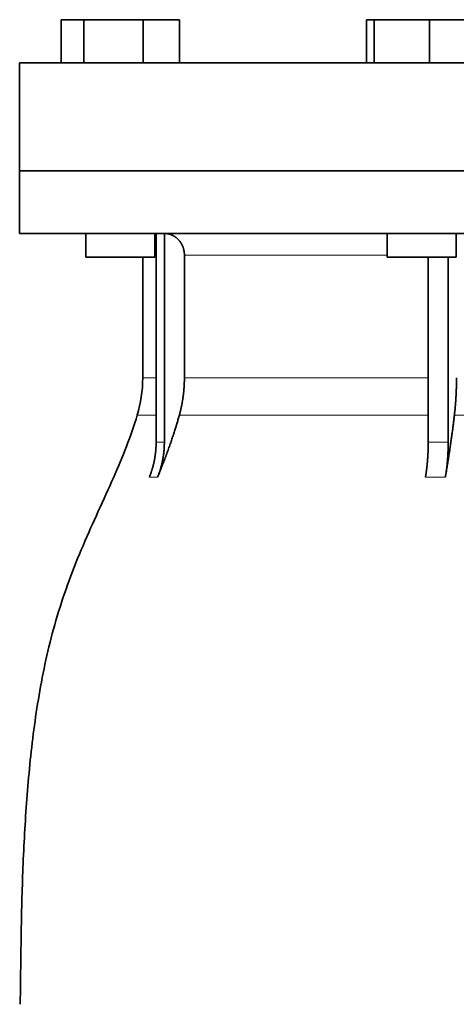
# Model space of a CAD drawing. Header units: millimetres. Extents: x 321 to 1213, y -1919 to 1672.
# Tile 27 of 29: x 837 to 938, y 935 to 1163. Entities that reach past the tile are written whole.
import ezdxf

# ---------------------------------------------------------------- set-up
doc = ezdxf.new("R2010")
doc.units = ezdxf.units.MM
doc.layers.add('VSI344-454_FLANG', color=7, linetype='Continuous')
doc.layers.add('VSI344-454_TESTA', color=7, linetype='Continuous')

# ---------------------------------------------------------------- blocks, each defined once
blk = doc.blocks.new('SE3')
at = {"layer": 'VSI344-454_FLANG', "color": 7, "linetype": 'Continuous', "lineweight": 35}
for p, q in [((846.51, 1163.32), (846.51, 1153.32)), ((846.51, 1163.32), (851.81, 1163.32)), ((851.81, 1163.32), (851.81, 1153.32)), ((851.81, 1163.32), (865.55, 1163.32)), ((865.55, 1163.32), (865.55, 1153.32)), ((865.55, 1163.32), (873.98, 1163.32)), ((873.98, 1163.32), (873.98, 1153.32)), ((917.26, 1163.32), (917.26, 1153.32)), ((917.26, 1163.32), (919.06, 1163.32)), ((919.06, 1163.32), (919.06, 1153.32)), ((919.06, 1163.32), (931.87, 1163.32)), ((931.87, 1163.32), (931.87, 1153.32)), ((931.87, 1163.32), (942.86, 1163.32)), ((836.92, 1153.32), (1118.87, 1153.32)), ((836.92, 1153.32), (836.92, 1128.32)), ((1118.87, 1128.32), (836.92, 1128.32))]:
    blk.add_line(p, q, dxfattribs=at)
at = {"layer": 'VSI344-454_TESTA', "color": 7, "linetype": 'Continuous', "lineweight": 35}
for p, q in [((836.92, 1128.32), (1118.87, 1128.32)), ((836.92, 1128.32), (836.92, 1113.82)), ((1118.87, 1113.82), (836.92, 1113.82)), ((852.24, 1113.82), (852.24, 1108.32)), ((868.24, 1108.32), (868.24, 1113.82)), ((868.53, 1113.82), (868.53, 1065.47)), ((870.44, 1113.82), (870.44, 1065.47)), ((922.06, 1113.82), (922.06, 1108.32)), ((938.06, 1108.32), (938.06, 1113.82)), ((868.24, 1108.32), (852.24, 1108.32)), ((865.42, 1108.32), (865.42, 1080.38)), ((875.08, 1108.82), (875.08, 1080.38)), ((922.06, 1108.32), (938.06, 1108.32)), ((931.58, 1108.32), (931.57, 1065.47)), ((936.2, 1108.32), (936.19, 1065.47))]:
    blk.add_line(p, q, dxfattribs=at)
at = {"layer": 'VSI344-454_TESTA', "color": 4, "linetype": 'Continuous', "lineweight": 9}
for p, q in [((868.39, 1108.82), (868.24, 1108.82)), ((922.06, 1108.82), (875.08, 1108.82)), ((868.39, 1080.38), (865.42, 1080.38)), ((875.08, 1080.38), (931.57, 1080.38)), ((864.16, 1071.77), (868.4, 1071.77)), ((873.92, 1071.77), (931.57, 1071.77)), ((937.63, 1071.77), (957.61, 1071.77)), ((868.53, 1065.47), (870.44, 1065.47)), ((866.96, 1057.41), (868.87, 1057.41)), ((930.93, 1057.41), (935.55, 1057.41))]:
    blk.add_line(p, q, dxfattribs=at)
at = {"layer": 'VSI344-454_TESTA', "color": 7, "linetype": 'Continuous', "lineweight": 35}
blk.add_arc((835.42, 1080.38), 30, 343.3164, 0, dxfattribs=at)
for points, degree, knots in [([(875.08, 1108.82), (875.08, 1109.78), (874.75, 1110.68), (874.59, 1111.13), (874.34, 1111.53), (874.11, 1111.93), (873.81, 1112.27), (873.19, 1112.96), (872.39, 1113.36), (871.95, 1113.58), (871.49, 1113.69), (870.98, 1113.82), (870.45, 1113.82)], 2, [0, 0, 0, 0.25, 0.25, 0.375, 0.375, 0.5, 0.5, 0.75, 0.75, 0.875, 0.875, 1, 1, 1]), ([(873.92, 1071.77), (874.5, 1073.87), (874.79, 1076.03), (875.08, 1078.2), (875.08, 1080.38)], 2, [0, 0, 0, 0.5, 0.5, 1, 1, 1]), ([(937.63, 1071.77), (937.88, 1073.87), (938, 1076.03), (938.12, 1078.2), (938.12, 1080.38)], 2, [0, 0, 0, 0.5, 0.5, 1, 1, 1]), ([(864.16, 1071.77), (862.7, 1066.9), (858.74, 1057.06), (851.48, 1041.9), (845.3, 1025.55), (841.55, 1009.02), (839.33, 992.88), (838.08, 976.91), (837.41, 961.03), (837.21, 947.25), (837.07, 938.7), (837.07, 935.35)], 3, [0, 0, 0, 0, 0.117079, 0.240569, 0.360617, 0.476421, 0.590288, 0.703407, 0.816259, 0.929029, 1, 1, 1, 1]), ([(873.92, 1071.77), (873.83, 1071.48), (873.66, 1070.87), (873.39, 1069.95), (873.1, 1068.99), (872.79, 1068), (872.45, 1066.97), (872.09, 1065.9), (871.71, 1064.8), (871.3, 1063.66), (870.86, 1062.48), (870.4, 1061.27), (869.92, 1060.02), (869.41, 1058.72), (869.05, 1057.85), (868.87, 1057.41)], 3, [0, 0, 0, 0, 0.060224, 0.123108, 0.18868, 0.256969, 0.328008, 0.401832, 0.478479, 0.557988, 0.640402, 0.725764, 0.814119, 0.905515, 1, 1, 1, 1]), ([(937.63, 1071.77), (937.6, 1071.48), (937.53, 1070.87), (937.42, 1069.95), (937.3, 1068.99), (937.17, 1068), (937.03, 1066.97), (936.88, 1065.9), (936.72, 1064.8), (936.55, 1063.66), (936.37, 1062.48), (936.18, 1061.27), (935.98, 1060.02), (935.77, 1058.72), (935.62, 1057.85), (935.55, 1057.41)], 3, [0, 0, 0, 0, 0.060219, 0.1231, 0.188668, 0.256955, 0.327993, 0.401816, 0.478463, 0.557973, 0.640388, 0.725752, 0.814111, 0.90551, 1, 1, 1, 1]), ([(866.96, 1057.41), (867.74, 1059.31), (868.13, 1061.35), (868.53, 1063.39), (868.53, 1065.47)], 2, [0, 0, 0, 0.500137, 0.500137, 1, 1, 1]), ([(870.44, 1065.47), (870.44, 1063.39), (870.04, 1061.35), (869.65, 1059.32), (868.87, 1057.41)], 2, [0, 0, 0, 0.499854, 0.499854, 1, 1, 1]), ([(930.93, 1057.41), (931.25, 1059.31), (931.41, 1061.35), (931.57, 1063.39), (931.57, 1065.47)], 2, [0, 0, 0, 0.500132, 0.500132, 1, 1, 1]), ([(936.19, 1065.47), (936.19, 1063.39), (936.03, 1061.35), (935.87, 1059.32), (935.55, 1057.41)], 2, [0, 0, 0, 0.499868, 0.499868, 1, 1, 1])]:
    blk.add_open_spline(points, degree=degree, knots=knots, dxfattribs=at)
at = {"layer": 'VSI344-454_TESTA', "color": 4, "linetype": 'Continuous', "lineweight": 9}
blk.add_open_spline([(931.57, 1065.47), (931.57, 1065.47), (931.57, 1065.47), (931.57, 1065.47), (932.35, 1065.5), (933.9, 1065.54), (935.43, 1065.5), (936.19, 1065.47), (936.19, 1065.47), (936.19, 1065.47), (936.19, 1065.47)], degree=3, knots=[0, 0, 0, 0, 0.000018, 0.000018, 0.000018, 0.5, 0.999982, 0.999982, 0.999982, 1, 1, 1, 1], dxfattribs=at)

msp = doc.modelspace()

# ---------------------------------------------------------------- block references
msp.add_blockref('SE3', (0, 0))

doc.saveas('drawing.dxf')
